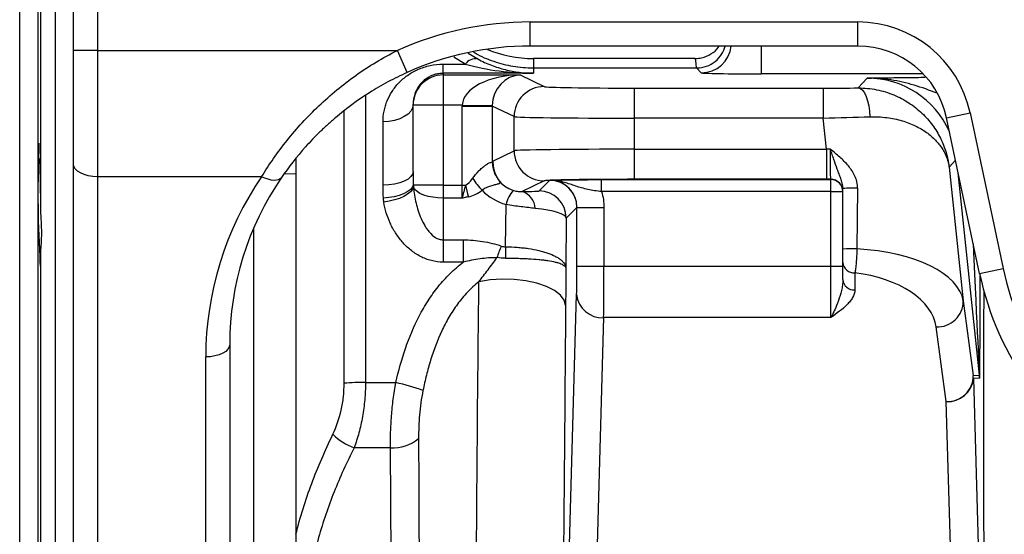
# Model space of a CAD drawing. Header units: millimetres. Extents: x 1836 to 4073, y 1425 to 4760.
# Tile 10 of 17: x 3152 to 3479, y 1887 to 2058. Entities that reach past the tile are written whole.
import ezdxf

# ---------------------------------------------------------------- set-up
doc = ezdxf.new("R2010")
doc.units = ezdxf.units.MM
doc.header["$LTSCALE"] = 2

msp = doc.modelspace()

# ---------------------------------------------------------------- linework, layer by layer
at = {"color": 7, "linetype": 'Continuous', "lineweight": 25}
for p, q in [((3169.6, 2048.1), (3169.6, 2157.44)), ((3177.6, 2157.44), (3177.6, 2048.1)), ((3163.6, 1767.44), (3163.6, 2083.44)), ((3158.74, 1994.94), (3158.74, 2073.75)), ((3321.6, 2057.58), (3430.6, 2057.58)), ((3321.6, 2049.58), (3321.6, 2057.58)), ((3430.6, 2049.58), (3430.6, 2057.58)), ((3177.6, 2048.1), (3169.6, 2048.1)), ((3169.6, 2010.34), (3169.6, 2048.1)), ((3177.6, 2048.1), (3277.36, 2048.1)), ((3177.6, 2048.1), (3177.6, 2006.14)), ((3280.64, 2040.8), (3277.36, 2048.1)), ((3430.6, 2049.58), (3321.6, 2049.58)), ((3300.96, 2047.16), (3304.09, 2045.29)), ((3376.39, 2045.44), (3322.6, 2045.44)), ((3292.6, 2043.56), (3299.93, 2043.56)), ((3292.6, 2040.51), (3292.6, 2043.56)), ((3322.6, 2042.29), (3322.6, 2040.51)), ((3322.6, 2042.29), (3376.87, 2042.29)), ((3378.49, 2040.67), (3376.87, 2042.29)), ((3292.6, 2040.51), (3292.6, 2039.97)), ((3322.6, 2040.51), (3292.6, 2040.51)), ((3292.6, 2039.97), (3318.25, 2039.97)), ((3292.6, 2039.97), (3292.6, 2029.97)), ((3318.25, 2039.97), (3326.2, 2036.11)), ((3430.69, 2035.65), (3433.65, 2038.93)), ((3356.18, 2035.61), (3356.18, 2025.61)), ((3356.18, 2035.61), (3419.02, 2035.61)), ((3419.02, 2035.61), (3419.02, 2025.61)), ((3282.6, 2029.97), (3282.6, 2030.21)), ((3292.6, 2029.97), (3282.6, 2029.97)), ((3282.6, 2007.9), (3282.6, 2029.97)), ((3298.96, 2029.97), (3292.6, 2029.97)), ((3292.6, 2029.97), (3292.6, 2003.37)), ((3298.95, 2003.37), (3298.95, 2029.64)), ((3298.95, 2029.64), (3308.95, 2029.64)), ((3298.96, 2029.97), (3308.95, 2029.81)), ((3316.21, 2026.12), (3308.95, 2029.64)), ((3308.95, 2029.64), (3308.95, 2010.97)), ((3316.21, 2014.76), (3316.21, 2026.12)), ((3419.02, 2025.61), (3356.18, 2025.61)), ((3356.18, 2025.61), (3356.18, 2015.26)), ((3420.1, 2015.26), (3419.02, 2025.61)), ((3460.08, 2025.7), (3467.91, 2027.37)), ((3471.09, 1973.94), (3460.08, 2025.7)), ((3467.91, 2027.37), (3478.91, 1975.6)), ((3272.6, 2003.32), (3272.6, 2024.39)), ((3309.13, 2011.32), (3316.21, 2014.76)), ((3356.18, 2015.26), (3420.1, 2015.26)), ((3356.18, 2015.26), (3356.18, 2005.27)), ((3420.1, 2015.26), (3420.1, 2005.27)), ((3157.96, 2012.03), (3158.37, 2012.03)), ((3243.6, 2012.26), (3243.6, 1887.24)), ((3169.6, 1814.24), (3169.6, 2010.34)), ((3460.95, 2009.26), (3465.62, 1964.82)), ((3232.19, 2006.14), (3177.6, 2006.14)), ((3177.6, 2006.14), (3177.6, 1810.05)), ((3324.54, 2001.38), (3328.09, 2004.93)), ((3345.32, 2005.16), (3421.6, 2005.16)), ((3345.32, 2001.16), (3345.32, 2005.16)), ((3420.1, 2005.27), (3356.18, 2005.27)), ((3421.6, 2005.16), (3421.6, 2005.27)), ((3421.6, 2001.16), (3421.6, 2005.16)), ((3292.6, 2003.37), (3282.66, 2003.37)), ((3292.6, 2003.37), (3298.95, 2003.37)), ((3292.6, 2003.37), (3292.6, 1999.01)), ((3298.95, 2003.37), (3300.03, 2003.37)), ((3326.2, 2004.76), (3318.85, 2001.2)), ((3425.6, 1982.05), (3425.6, 2002.23)), ((3430.49, 2002.32), (3430.26, 1982.11)), ((3292.6, 1999.01), (3292.6, 1985.14)), ((3298.88, 1999.01), (3292.6, 1999.01)), ((3421.6, 2001.16), (3345.32, 2001.16)), ((3421.6, 2001.16), (3425.6, 2001.16)), ((3421.6, 1976.39), (3421.6, 2001.16)), ((3313.39, 1982.81), (3313.51, 1996.86)), ((3337.09, 1995.93), (3333.54, 1992.38)), ((3337.1, 1995.94), (3346.09, 1995.94)), ((3337.1, 1976.39), (3337.1, 1995.94)), ((3346.09, 1995.94), (3346.09, 1976.39)), ((3333.54, 1992.38), (3333.4, 1975.71)), ((3292.6, 1985.14), (3299.3, 1985.14)), ((3292.6, 1985.14), (3292.6, 1977.71)), ((3299.3, 1985.14), (3299.3, 1977.71)), ((3158.74, 1869.71), (3158.74, 1981.16)), ((3299.3, 1977.71), (3292.6, 1977.71)), ((3337.1, 1976.39), (3346.09, 1976.39)), ((3346.09, 1976.39), (3421.6, 1976.39)), ((3421.6, 1976.39), (3425.6, 1976.39)), ((3421.6, 1959.26), (3421.6, 1976.39)), ((3425.6, 1971.91), (3425.6, 1977.59)), ((3471.09, 1973.94), (3478.91, 1975.6)), ((3429.6, 1974.16), (3429.6, 1968.49)), ((3334.19, 1869.81), (3337, 1966.97)), ((3465.62, 1964.82), (3468.96, 1939.98)), ((3346, 1959.26), (3343.18, 1862.1)), ((3421.6, 1959.26), (3346, 1959.26)), ((3460.01, 1931.33), (3456.67, 1956.17)), ((3221.6, 1950.39), (3221.6, 1814.24)), ((3213.6, 1810.05), (3213.6, 1946.2)), ((3468.96, 1939.98), (3471.04, 1940.09)), ((3266.74, 1937.69), (3276.84, 1937.69)), ((3471.09, 1939.15), (3469.01, 1939.04)), ((3469.01, 1939.04), (3471.01, 1869.81)), ((3462.01, 1862.1), (3460.01, 1931.33)), ((3275.04, 1915.98), (3262.95, 1915.98)), ((3275.48, 1860.03), (3275.04, 1915.98))]:
    msp.add_line(p, q, dxfattribs=at)
at = {"color": 8, "linetype": 'Continuous', "lineweight": 25}
for p, q in [((3151.7, 1696.44), (3151.7, 2153.21)), ((3157.7, 2148.54), (3157.7, 1702.33)), ((3398.49, 2040.33), (3398.49, 2049.58)), ((3299.93, 2043.56), (3296.17, 2045.93)), ((3322.6, 2045.44), (3322.6, 2042.29)), ((3452.33, 2040.33), (3398.49, 2040.33)), ((3266.74, 2033.22), (3266.74, 1937.69)), ((3259.67, 1937.47), (3259.67, 2028.12)), ((3463.08, 2011.62), (3460.95, 2009.26)), ((3243.6, 2007.01), (3239.74, 2007.06)), ((3471.04, 1940.09), (3463.97, 2007.44)), ((3229.46, 1988.82), (3229.46, 1775.19))]:
    msp.add_line(p, q, dxfattribs=at)
at = {"color": 7, "linetype": 'Continuous', "lineweight": 25, "flags": 128}
for points in [[(3430.69, 2035.65), (3431.42, 2035.44), (3432.12, 2034.88), (3432.77, 2033.99), (3433.34, 2032.81), (3433.82, 2031.37), (3434.19, 2029.72), (3434.43, 2027.93), (3434.54, 2026.06)], [(3282.6, 2030.21), (3282.41, 2029.08), (3281.84, 2027.98), (3280.91, 2026.98), (3279.67, 2026.1), (3278.15, 2025.37), (3276.43, 2024.83), (3274.55, 2024.5), (3272.6, 2024.39)], [(3177.6, 2006.14), (3176.04, 2006.22), (3174.54, 2006.46), (3173.15, 2006.85), (3171.94, 2007.37), (3170.95, 2008.01), (3170.21, 2008.73), (3169.75, 2009.52), (3169.6, 2010.34)], [(3238.81, 2005.85), (3238.41, 2005.42), (3237.85, 2005.12), (3237.15, 2004.95), (3236.32, 2004.92), (3235.38, 2005.03), (3234.36, 2005.27), (3233.29, 2005.65), (3232.19, 2006.14)], [(3282.6, 2007.9), (3282.41, 2007.01), (3281.84, 2006.15), (3280.91, 2005.35), (3279.67, 2004.66), (3278.15, 2004.09), (3276.43, 2003.67), (3274.55, 2003.41), (3272.6, 2003.32)], [(3282.66, 2003.37), (3282.31, 2002.57), (3281.64, 2001.81), (3280.66, 2001.09), (3279.42, 2000.45), (3277.95, 1999.91), (3276.31, 1999.49), (3274.55, 1999.19), (3272.73, 1999.04)], [(3282.73, 2002.66), (3282.38, 2001.85), (3281.71, 2001.05), (3280.74, 2000.28), (3279.51, 1999.56), (3278.06, 1998.93), (3276.43, 1998.4), (3274.68, 1997.98), (3272.87, 1997.7)], [(3292.6, 1999.01), (3290.85, 1999.08), (3289.15, 1999.28), (3287.56, 1999.6), (3286.13, 2000.04), (3284.89, 2000.59), (3283.9, 2001.22), (3283.17, 2001.92), (3282.73, 2002.66)], [(3313.39, 1982.81), (3313.39, 1982.37), (3313.39, 1981.91), (3313.39, 1981.45), (3313.38, 1980.98), (3313.38, 1980.51), (3313.38, 1980.03), (3313.38, 1979.55), (3313.37, 1979.06)], [(3333.34, 1963.36), (3332.87, 1965.1), (3331.61, 1966.77), (3329.62, 1968.3), (3326.96, 1969.63), (3323.76, 1970.71), (3320.13, 1971.49), (3316.23, 1971.95), (3312.21, 1972.05), (3308.24, 1971.81), (3304.48, 1971.22)], [(3221.6, 1950.39), (3221.45, 1949.57), (3220.99, 1948.79), (3220.25, 1948.06), (3219.26, 1947.43), (3218.04, 1946.9), (3216.66, 1946.52), (3215.16, 1946.28), (3213.6, 1946.2)]]:
    msp.add_lwpolyline(points, dxfattribs=at)
at = {"color": 7, "linetype": 'Continuous', "lineweight": 25}
for centre, radius, start, end in [((3430.6, 2019.44), 38.14, 12, 90), ((3322.6, 2085.44), 40, 247.3113, 270), ((3430.6, 2019.44), 30.14, 12, 90), ((3303.38, 2041.12), 4.23, 80.2754, 144.693), ((3292.6, 2029.97), 10, 89.9956, 179.9956), ((3326.21, 2026.11), 10, 90.0563, 179.9721), ((3545.23, 2000.97), 387.45, 177.5843, 183.1717), ((3326.21, 2014.76), 10, 180.0279, 269.9437), ((3317.92, 2010.99), 8.97, 180.1779, 209.2116), ((3328.22, 2022.84), 31.05, 213.8052, 223.0591), ((3328.09, 1995.92), 9, 0.0204, 89.9796), ((3328.55, 2002.03), 2.91, 81.8921, 89.3787), ((3421.6, 2001.27), 4, 0.0044, 90.0044), ((3421.6, 2001.16), 4, 0.0044, 90.0044), ((3376.92, 2020.34), 78.74, 192.4442, 195.387), ((3429.08, 1948.21), 54.13, 88.5079, 93.6896), ((3322.81, 1994.93), 9.5, 135.6665, 168.3203), ((3317.1, 1995.32), 6.13, 2.5731, 73.4119), ((3324.54, 1992.38), 9, 0.0204, 89.9796), ((3366.86, 1959.99), 59.57, 157.2136, 161.1787), ((3428.96, 1912.51), 69.62, 88.9345, 92.7705), ((3429.33, 1977.9), 3.75, 184.7551, 274.0724), ((3568.76, 1994.7), 91.86, 192, 216), ((3568.76, 1994.7), 99.86, 192, 216), ((3429.33, 1972.22), 3.75, 184.7551, 274.0724), ((3345.49, 1967.76), 8.52, 185.3518, 273.467), ((3456.98, 1964.8), 8.64, 267.9695, 0.087), ((3460.31, 1939.97), 8.64, 267.9695, 0.087), ((3460, 1939.04), 9, 0.0009, 5.9991), ((3462.09, 1939.15), 9, 0.0009, 5.9991), ((3266.31, 1833.52), 104.17, 89.7636, 93.6553), ((3260.93, 1866.52), 72.92, 69.9966, 77.3994), ((3460.52, 1939.83), 8.52, 266.533, 354.6482), ((3270.33, 1935.42), 20.79, 225.9578, 249.2032), ((3276.03, 1928.63), 12.69, 265.531, 311.342)]:
    msp.add_arc(centre, radius, start, end, dxfattribs=at)
at = {"color": 8, "linetype": 'Continuous', "lineweight": 25}
msp.add_arc((3378.49, 2050.67), 10, 270.0207, 353.7233, dxfattribs=at)
at = {"color": 7, "linetype": 'Continuous', "lineweight": 25}
for centre, major_axis, ratio, start_param, end_param in [((3321.6, 1949.56), (0, 108.02), 0.999848, 0, 0.422016), ((3321.6, 1949.56), (0, 100.02), 0.999823, 0, 0.422016), ((3376.39, 1925.44), (0, 120), 0.01891, 6.053727, 6.283185), ((3318.25, 2029.97), (19.29, 0.24), 0.518184, 1.564388, 3.117731), ((3318.25, 2029.97), (2.18, 9.8), 0.922461, 0.236854, 1.790197), ((3398.49, 2040.68), (20, 0), 0.017455, 3.159046, 4.712389), ((3356.18, 2036.13), (30, 0), 0.017455, 3.177577, 4.712389), ((3418.96, 2036.13), (30.17, 0), 0.017359, 4.714214, 5.111773), ((3318.97, 2029.63), (18.01, -8.73), 0.999201, 3.575918, 3.592744), ((3318.97, 2029.63), (9.02, -4.37), 0.997606, 3.575918, 3.592744), ((3356.18, 2026.13), (40, 0), 0.013091, 3.177577, 4.712389), ((3418.96, 2026.13), (40.11, 1.04), 0.013082, 4.71342, 5.110979), ((3356.18, 2014.74), (40, 0), 0.013091, 1.570796, 3.105608), ((3420.16, 2014.74), (40.11, 1.04), 0.013082, 1.537932, 1.571828), ((3319.14, 2011.34), (5.76, 8.52), 0.962869, 2.149046, 3.436631), ((3321.6, 1946.2), (108, 0), 0.989512, 2.546096, 3.141593), ((3321.6, 1950.39), (100, 0), 0.988685, 2.546096, 3.141593), ((3298.95, 2042.35), (0, 39.21), 0.255048, 3.24985, 3.494935), ((3356.18, 2004.74), (30, 0), 0.017455, 2.783415, 3.105608), ((3356.18, 2004.74), (30, 0), 0.017455, 1.570796, 2.739519), ((3420.16, 2004.74), (30.17, 0), 0.017359, 1.523071, 1.572621), ((3298.23, 2003.37), (0, 10), 0.072, 4.261145, 4.712389), ((3298.95, 2038.42), (0, 39.21), 0.484591, 3.24985, 3.494935), ((3319.14, 2015.26), (10.6, 16.1), 0.98037, 2.934778, 3.432212), ((3313.55, 2001.39), (11, 0), 0.019561, 5.215878, 6.263624), ((3313.55, 1992.39), (20, -0.07), 0.185469, 0.018493, 1.066239), ((3425.54, 1963.55), (40.17, 0.04), 0.46527, 0.065899, 1.452644), ((3336.9, 1976.39), (0, 11), 0.017455, 3.683575, 4.712389), ((3345.9, 1976.39), (0, 20), 0.0096, 3.683575, 4.712389), ((3425.54, 1955.84), (31.21, -1.82), 0.595165, 0.114936, 1.475097)]:
    msp.add_ellipse(centre, major_axis=major_axis, ratio=ratio, start_param=start_param, end_param=end_param, dxfattribs=at)
at = {"color": 8, "linetype": 'Continuous', "lineweight": 25}
for centre, major_axis, ratio, start_param, end_param in [((3433.64, 2008.92), (20.08, 22.3), 0.999541, 5.863883, 7.016086), ((3462.09, 2120.94), (-8.96, 180.86), 0.000968, 3.14155, 3.851395), ((3471.09, 2120.94), (-0.01, 181.8), 0.001824, 3.141688, 3.761947)]:
    msp.add_ellipse(centre, major_axis=major_axis, ratio=ratio, start_param=start_param, end_param=end_param, dxfattribs=at)
at = {"color": 7, "linetype": 'Continuous', "lineweight": 25}
for points, knots in [([(3232.19, 2006.14), (3234.7, 2010.21), (3237.52, 2014.26), (3242.28, 2020.2), (3243.95, 2022.15), (3247.48, 2026), (3249.34, 2027.9), (3255.09, 2033.36), (3259.19, 2036.74), (3265.73, 2041.37), (3267.98, 2042.84), (3272.59, 2045.6), (3274.95, 2046.9), (3277.36, 2048.1)], [0, 0, 0, 0, 0.25, 0.25, 0.375, 0.375, 0.5, 0.5, 0.75, 0.75, 0.875, 0.875, 1, 1, 1, 1]), ([(3302.73, 2047.61), (3302.89, 2047.51), (3304.92, 2046.13), (3309.33, 2044.44), (3315.84, 2042.61), (3320.32, 2042.4), (3322.6, 2042.29)], [0, 0, 0, 0, 0.027525, 0.35471, 0.672736, 1, 1, 1, 1]), ([(3376.39, 2045.44), (3376.44, 2045.44), (3377.18, 2045.44), (3379.04, 2045.66), (3381.73, 2046.83), (3383.75, 2048.33), (3384.35, 2049.45), (3384.42, 2049.58)], [0, 0, 0, 0, 0.015524, 0.235993, 0.594335, 0.952623, 1, 1, 1, 1]), ([(3376.91, 2042.29), (3378.03, 2042.41), (3380.27, 2042.63), (3383.23, 2044.36), (3385.46, 2046.72), (3386.13, 2048.68), (3386.43, 2049.58)], [0, 0, 0, 0, 0.259693, 0.519361, 0.779708, 1, 1, 1, 1]), ([(3304.09, 2045.29), (3305.61, 2044.48), (3307.13, 2043.79), (3310.18, 2042.61), (3311.72, 2042.13), (3314.8, 2041.35), (3316.36, 2041.05), (3318.7, 2040.75), (3319.48, 2040.67), (3320.65, 2040.58), (3321.04, 2040.56), (3321.82, 2040.53), (3322.21, 2040.52), (3322.6, 2040.51)], [0, 0, 0, 0, 0.25, 0.25, 0.5, 0.5, 0.75, 0.75, 0.875, 0.875, 0.9375, 0.9375, 1, 1, 1, 1]), ([(3272.6, 2024.39), (3272.6, 2025.59), (3272.72, 2026.77), (3273.06, 2028.51), (3273.2, 2029.08), (3273.54, 2030.21), (3273.73, 2030.78), (3274.4, 2032.42), (3274.94, 2033.47), (3275.92, 2034.97), (3276.27, 2035.46), (3277.02, 2036.42), (3277.43, 2036.89), (3278.72, 2038.24), (3279.67, 2039.07), (3281.26, 2040.19), (3281.82, 2040.54), (3282.98, 2041.21), (3283.59, 2041.52), (3284.85, 2042.07), (3285.5, 2042.32), (3286.84, 2042.76), (3287.54, 2042.95), (3289.66, 2043.4), (3291.11, 2043.56), (3292.6, 2043.56)], [0, 0, 0, 0, 0.125, 0.125, 0.1875, 0.1875, 0.25, 0.25, 0.375, 0.375, 0.4375, 0.4375, 0.5, 0.5, 0.625, 0.625, 0.6875, 0.6875, 0.75, 0.75, 0.8125, 0.8125, 0.875, 0.875, 1, 1, 1, 1]), ([(3299.93, 2043.56), (3303.66, 2042.52), (3307.42, 2041.78), (3313.09, 2041.04), (3314.99, 2040.85), (3317.84, 2040.66), (3318.79, 2040.61), (3320.7, 2040.54), (3321.65, 2040.52), (3322.6, 2040.51)], [0, 0, 0, 0, 0.5, 0.5, 0.75, 0.75, 0.875, 0.875, 1, 1, 1, 1]), ([(3280.64, 2040.8), (3278.47, 2039.83), (3276.33, 2038.78), (3272.14, 2036.52), (3270.08, 2035.32), (3264.09, 2031.53), (3260.3, 2028.75), (3255.84, 2024.96), (3254.96, 2024.19), (3253.23, 2022.61), (3252.38, 2021.81), (3249.9, 2019.39), (3248.33, 2017.75), (3243.85, 2012.74), (3241.18, 2009.31), (3238.81, 2005.85)], [0, 0, 0, 0, 0.125, 0.125, 0.25, 0.25, 0.5, 0.5, 0.5625, 0.5625, 0.625, 0.625, 0.75, 0.75, 1, 1, 1, 1]), ([(3292.6, 2040.51), (3292.09, 2040.51), (3291.6, 2040.47), (3290.64, 2040.32), (3290.18, 2040.21), (3289.33, 2039.96), (3288.95, 2039.81), (3288.23, 2039.48), (3287.89, 2039.3), (3286.95, 2038.74), (3286.42, 2038.33), (3285.48, 2037.47), (3285.07, 2037.01), (3284, 2035.59), (3283.49, 2034.59), (3282.78, 2032.47), (3282.6, 2031.36), (3282.6, 2030.21)], [0, 0, 0, 0, 0.0625, 0.0625, 0.125, 0.125, 0.1875, 0.1875, 0.25, 0.25, 0.375, 0.375, 0.5, 0.5, 0.75, 0.75, 1, 1, 1, 1]), ([(3430.69, 2035.65), (3432.81, 2035.66), (3434.85, 2035.45), (3437.82, 2034.86), (3438.79, 2034.62), (3440.7, 2034.03), (3441.64, 2033.7), (3444.33, 2032.58), (3446.01, 2031.69), (3448.34, 2030.16), (3449.09, 2029.62), (3450.54, 2028.48), (3451.23, 2027.88), (3453.19, 2026.02), (3454.34, 2024.7), (3456.39, 2021.91), (3457.29, 2020.45), (3458.43, 2018.16), (3458.78, 2017.38), (3459.4, 2015.8), (3459.68, 2015), (3460.16, 2013.39), (3460.37, 2012.57), (3460.63, 2011.34), (3460.71, 2010.92), (3460.81, 2010.3), (3460.84, 2010.09), (3460.9, 2009.68), (3460.93, 2009.47), (3460.95, 2009.26)], [0, 0, 0, 0, 0.125, 0.125, 0.1875, 0.1875, 0.25, 0.25, 0.375, 0.375, 0.4375, 0.4375, 0.5, 0.5, 0.625, 0.625, 0.75, 0.75, 0.8125, 0.8125, 0.875, 0.875, 0.9375, 0.9375, 0.96875, 0.96875, 0.984375, 0.984375, 1, 1, 1, 1]), ([(3434.54, 2026.06), (3436.51, 2026.12), (3438.38, 2026.02), (3441.07, 2025.68), (3441.94, 2025.53), (3443.64, 2025.17), (3444.47, 2024.97), (3446.85, 2024.27), (3448.32, 2023.7), (3450.35, 2022.73), (3451, 2022.38), (3452.24, 2021.65), (3452.84, 2021.27), (3454.51, 2020.08), (3455.49, 2019.23), (3457.23, 2017.44), (3457.97, 2016.5), (3458.92, 2015.02), (3459.21, 2014.52), (3459.72, 2013.5), (3459.95, 2012.98), (3460.34, 2011.94), (3460.5, 2011.41), (3460.71, 2010.61), (3460.77, 2010.34), (3460.87, 2009.8), (3460.91, 2009.53), (3460.95, 2009.26)], [0, 0, 0, 0, 0.125, 0.125, 0.1875, 0.1875, 0.25, 0.25, 0.375, 0.375, 0.4375, 0.4375, 0.5, 0.5, 0.625, 0.625, 0.75, 0.75, 0.8125, 0.8125, 0.875, 0.875, 0.9375, 0.9375, 0.96875, 0.96875, 1, 1, 1, 1]), ([(3421.6, 2005.27), (3421.59, 2005.28), (3421.57, 2005.35), (3421.56, 2005.55), (3421.55, 2005.64), (3421.54, 2005.83), (3421.54, 2005.95), (3421.53, 2006.33), (3421.52, 2006.65), (3421.51, 2007.38), (3421.5, 2007.8), (3421.49, 2008.72), (3421.49, 2009.23), (3421.48, 2010.31), (3421.47, 2010.89), (3421.47, 2012.09), (3421.47, 2012.71), (3421.46, 2014), (3421.46, 2014.64), (3421.46, 2015.3)], [0, 0, 0, 0, 0.125, 0.125, 0.1875, 0.1875, 0.25, 0.25, 0.375, 0.375, 0.5, 0.5, 0.625, 0.625, 0.75, 0.75, 0.875, 0.875, 1, 1, 1, 1]), ([(3425.6, 2002.23), (3425.6, 2002.83), (3425.51, 2003.4), (3425.25, 2004.49), (3425.08, 2005.01), (3424.72, 2006.04), (3424.53, 2006.54), (3424.14, 2007.56), (3423.94, 2008.07), (3423.35, 2009.62), (3422.97, 2010.7), (3422.41, 2012.38), (3422.22, 2012.95), (3421.94, 2013.83), (3421.84, 2014.12), (3421.65, 2014.71), (3421.56, 2015.01), (3421.46, 2015.3)], [0, 0, 0, 0, 0.125, 0.125, 0.25, 0.25, 0.375, 0.375, 0.5, 0.5, 0.75, 0.75, 0.875, 0.875, 0.9375, 0.9375, 1, 1, 1, 1]), ([(3430.49, 2002.32), (3430.5, 2003.02), (3430.42, 2003.69), (3430.19, 2004.69), (3430.1, 2005.02), (3429.88, 2005.67), (3429.75, 2005.99), (3429.05, 2007.55), (3428.29, 2008.66), (3426.54, 2010.76), (3425.57, 2011.72), (3424.06, 2013.09), (3423.54, 2013.53), (3422.51, 2014.42), (3421.98, 2014.86), (3421.46, 2015.3)], [0, 0, 0, 0, 0.125, 0.125, 0.1875, 0.1875, 0.25, 0.25, 0.5, 0.5, 0.75, 0.75, 0.875, 0.875, 1, 1, 1, 1]), ([(3158.74, 1994.94), (3158.73, 1995.97), (3158.72, 1996.98), (3158.7, 1998.96), (3158.69, 1999.94), (3158.66, 2001.85), (3158.64, 2002.76), (3158.61, 2004.5), (3158.6, 2005.32), (3158.57, 2006.87), (3158.55, 2007.58), (3158.51, 2008.87), (3158.5, 2009.45), (3158.44, 2010.97), (3158.41, 2011.67), (3158.37, 2012.03)], [0, 0, 0, 0, 0.125, 0.125, 0.25, 0.25, 0.375, 0.375, 0.5, 0.5, 0.625, 0.625, 0.75, 0.75, 1, 1, 1, 1]), ([(3243.6, 2012.06), (3243.6, 2011.21), (3243.6, 2009.43), (3243.6, 2007.84), (3243.6, 2007.01)], [0, 0, 0, 0, 0.47458, 1, 1, 1, 1]), ([(3302.41, 2005.56), (3303.05, 2006.48), (3303.75, 2007.3), (3304.83, 2008.41), (3305.2, 2008.75), (3305.91, 2009.37), (3306.25, 2009.65), (3306.92, 2010.14), (3307.23, 2010.34), (3307.79, 2010.66), (3308.04, 2010.78), (3308.46, 2010.91), (3308.63, 2010.93), (3308.8, 2010.92), (3308.84, 2010.91), (3308.91, 2010.92), (3308.94, 2010.92), (3308.95, 2010.97)], [0, 0, 0, 0, 0.25, 0.25, 0.375, 0.375, 0.5, 0.5, 0.625, 0.625, 0.75, 0.75, 0.875, 0.875, 0.9375, 0.9375, 1, 1, 1, 1]), ([(3310.09, 2006.61), (3309.73, 2007.37), (3309.48, 2008.15), (3309.24, 2009.33), (3309.19, 2009.72), (3309.14, 2010.32), (3309.13, 2010.52), (3309.12, 2010.92), (3309.12, 2011.13), (3309.13, 2011.32)], [0, 0, 0, 0, 0.5, 0.5, 0.75, 0.75, 0.875, 0.875, 1, 1, 1, 1]), ([(3310.09, 2006.61), (3310.27, 2006.22), (3310.47, 2005.86), (3310.88, 2005.18), (3311.09, 2004.88), (3311.33, 2004.48), (3311.39, 2004.36), (3311.47, 2004.15), (3311.48, 2004.06), (3311.41, 2003.91), (3311.34, 2003.85), (3311.14, 2003.75), (3311, 2003.71), (3310.54, 2003.59), (3310.15, 2003.51), (3309.31, 2003.31), (3308.86, 2003.19), (3307.93, 2002.88), (3307.43, 2002.7), (3306.47, 2002.24), (3305.99, 2001.97), (3305.53, 2001.64)], [0, 0, 0, 0, 0.125, 0.125, 0.25, 0.25, 0.3125, 0.3125, 0.375, 0.375, 0.4375, 0.4375, 0.5, 0.5, 0.625, 0.625, 0.75, 0.75, 0.875, 0.875, 1, 1, 1, 1]), ([(3328.58, 2004.95), (3328.45, 2004.94), (3328.32, 2004.94), (3328.19, 2004.94), (3328.19, 2004.94), (3328.18, 2004.93), (3328.18, 2004.93)], [0, 0, 0, 0, 0.0003980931, 0.0003980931, 0.0003980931, 0.0004144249, 0.0004144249, 0.0004144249, 0.0004144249]), ([(3328.96, 2004.92), (3328.71, 2004.93), (3328.45, 2004.94), (3328.2, 2004.93), (3328.19, 2004.93), (3328.19, 2004.93), (3328.18, 2004.93)], [0, 0, 0, 0, 0.0004460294, 0.0004460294, 0.0004460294, 0.0004611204, 0.0004611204, 0.0004611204, 0.0004611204]), ([(3337.1, 1995.94), (3337.1, 1996.53), (3337.04, 1997.11), (3336.81, 1998.27), (3336.64, 1998.83), (3336.19, 1999.91), (3335.92, 2000.43), (3335.27, 2001.41), (3334.9, 2001.86), (3334.08, 2002.69), (3333.62, 2003.07), (3332.65, 2003.72), (3332.14, 2004), (3331.06, 2004.46), (3330.49, 2004.63), (3329.35, 2004.87), (3328.77, 2004.93), (3328.18, 2004.93)], [0, 0, 0, 0, 0.125, 0.125, 0.25, 0.25, 0.375, 0.375, 0.5, 0.5, 0.625, 0.625, 0.75, 0.75, 0.875, 0.875, 1, 1, 1, 1]), ([(3328.58, 2004.95), (3329.05, 2004.96), (3329.54, 2004.97), (3330.54, 2005), (3331.06, 2005.01), (3332.17, 2005.04), (3332.75, 2005.05), (3334, 2005.07), (3334.67, 2005.08), (3336.08, 2005.1), (3336.81, 2005.11), (3338.37, 2005.13), (3339.19, 2005.13), (3340.88, 2005.15), (3341.74, 2005.15), (3343.5, 2005.16), (3344.41, 2005.16), (3345.32, 2005.16)], [0, 0, 0, 0, 0.125, 0.125, 0.25, 0.25, 0.375, 0.375, 0.5, 0.5, 0.625, 0.625, 0.75, 0.75, 0.875, 0.875, 1, 1, 1, 1]), ([(3345.32, 2001.16), (3344.53, 2001.25), (3343.74, 2001.36), (3342.22, 2001.6), (3341.48, 2001.74), (3340.03, 2002.05), (3339.34, 2002.22), (3338, 2002.6), (3337.35, 2002.8), (3336.07, 2003.22), (3335.45, 2003.44), (3334.19, 2003.86), (3333.56, 2004.06), (3332.28, 2004.42), (3331.63, 2004.57), (3330.31, 2004.81), (3329.63, 2004.89), (3328.96, 2004.92)], [0, 0, 0, 0, 0.125, 0.125, 0.25, 0.25, 0.375, 0.375, 0.5, 0.5, 0.625, 0.625, 0.75, 0.75, 0.875, 0.875, 1, 1, 1, 1]), ([(3282.73, 2002.66), (3282.89, 2000.88), (3283.17, 1999.1), (3283.8, 1996.5), (3284.03, 1995.65), (3284.59, 1993.95), (3284.9, 1993.11), (3285.61, 1991.46), (3286.01, 1990.66), (3286.69, 1989.5), (3286.93, 1989.12), (3287.44, 1988.38), (3287.72, 1988.03), (3288.6, 1987.01), (3289.25, 1986.39), (3290.42, 1985.68), (3290.82, 1985.49), (3291.69, 1985.22), (3292.14, 1985.14), (3292.6, 1985.14)], [0, 0, 0, 0, 0.25, 0.25, 0.375, 0.375, 0.5, 0.5, 0.625, 0.625, 0.6875, 0.6875, 0.75, 0.75, 0.875, 0.875, 0.9375, 0.9375, 1, 1, 1, 1]), ([(3300.03, 2003.37), (3299.83, 2002.61), (3299.63, 2001.87), (3299.35, 2000.78), (3299.26, 2000.42), (3299.07, 1999.7), (3298.97, 1999.35), (3298.88, 1999.01)], [0, 0, 0, 0, 0.5, 0.5, 0.75, 0.75, 1, 1, 1, 1]), ([(3301.01, 1999.44), (3300.66, 1999.37), (3300.31, 1999.29), (3299.96, 1999.22), (3299.67, 1999.16), (3299.38, 1999.1), (3299.09, 1999.05), (3299.03, 1999.04), (3298.98, 1999.03), (3298.92, 1999.02), (3298.91, 1999.01), (3298.89, 1999.01), (3298.88, 1999.01)], [0, 0, 0, 0, 0.000535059, 0.000535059, 0.000535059, 0.000982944, 0.000982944, 0.000982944, 0.00107028, 0.00107028, 0.00107028, 0.001089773, 0.001089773, 0.001089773, 0.001089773]), ([(3316.02, 2001.57), (3316.28, 2001.49), (3316.55, 2001.43), (3317.09, 2001.32), (3317.35, 2001.28), (3318.09, 2001.2), (3318.5, 2001.19), (3318.85, 2001.2)], [0, 0, 0, 0, 0.25, 0.25, 0.5, 0.5, 1, 1, 1, 1]), ([(3345.32, 2001.16), (3345.57, 2000.32), (3345.77, 1999.45), (3346.03, 1997.7), (3346.09, 1996.82), (3346.09, 1995.94)], [0, 0, 0, 0, 0.5, 0.5, 1, 1, 1, 1]), ([(3292.6, 1977.71), (3291.26, 1977.71), (3289.96, 1977.88), (3288.04, 1978.38), (3287.41, 1978.58), (3286.18, 1979.06), (3285.59, 1979.33), (3284.43, 1979.94), (3283.87, 1980.27), (3282.79, 1980.99), (3282.26, 1981.38), (3280.75, 1982.6), (3279.84, 1983.49), (3278.16, 1985.4), (3277.4, 1986.43), (3276.05, 1988.53), (3275.46, 1989.62), (3274.44, 1991.84), (3274.01, 1992.98), (3273.31, 1995.32), (3273.04, 1996.51), (3272.87, 1997.7)], [0, 0, 0, 0, 0.125, 0.125, 0.1875, 0.1875, 0.25, 0.25, 0.3125, 0.3125, 0.375, 0.375, 0.5, 0.5, 0.625, 0.625, 0.75, 0.75, 0.875, 0.875, 1, 1, 1, 1]), ([(3323.23, 1995.6), (3322.49, 1995.68), (3321.73, 1995.76), (3320.16, 1995.94), (3319.35, 1996.03), (3317.7, 1996.24), (3316.87, 1996.35), (3315.2, 1996.59), (3314.35, 1996.72), (3313.51, 1996.86)], [0, 0, 0, 0, 0.25, 0.25, 0.5, 0.5, 0.75, 0.75, 1, 1, 1, 1]), ([(3158.74, 1981.16), (3158.75, 1982.05), (3158.84, 1983.01), (3158.98, 1985.11), (3159.04, 1986.25), (3159.04, 1988.61), (3158.99, 1989.83), (3158.84, 1992.37), (3158.75, 1993.65), (3158.74, 1994.94)], [0, 0, 0, 0, 0.25, 0.25, 0.5, 0.5, 0.75, 0.75, 1, 1, 1, 1]), ([(3299.3, 1985.14), (3301.47, 1985.14), (3303.6, 1984.97), (3307.83, 1984.28), (3309.92, 1983.75), (3311.95, 1983.06)], [0, 0, 0, 0, 0.5, 0.5, 1, 1, 1, 1]), ([(3313.39, 1982.81), (3314.7, 1982.8), (3315.99, 1982.75), (3317.89, 1982.61), (3318.52, 1982.55), (3319.77, 1982.42), (3320.39, 1982.34), (3322.19, 1982.07), (3323.33, 1981.85), (3324.95, 1981.47), (3325.48, 1981.33), (3326.49, 1981.04), (3326.98, 1980.88), (3328.35, 1980.39), (3329.18, 1980.04), (3330.28, 1979.46), (3330.63, 1979.26), (3331.25, 1978.86), (3331.81, 1978.44), (3332.26, 1978.01), (3332.66, 1977.56), (3332.82, 1977.34), (3333.1, 1976.88), (3333.2, 1976.65), (3333.31, 1976.3), (3333.34, 1976.18), (3333.38, 1975.95), (3333.4, 1975.83), (3333.4, 1975.71)], [0, 0, 0, 0, 0.125, 0.125, 0.1875, 0.1875, 0.25, 0.25, 0.375, 0.375, 0.4375, 0.4375, 0.5, 0.5, 0.625, 0.625, 0.6875, 0.6875, 0.75, 0.8125, 0.8125, 0.875, 0.875, 0.9375, 0.9375, 0.96875, 0.96875, 1, 1, 1, 1]), ([(3425.6, 1977.59), (3425.6, 1977.82), (3425.6, 1978.1), (3425.6, 1978.73), (3425.6, 1979.1), (3425.6, 1979.87), (3425.6, 1980.29), (3425.6, 1981.15), (3425.6, 1981.59), (3425.6, 1982.05)], [0, 0, 0, 0, 0.25, 0.25, 0.5, 0.5, 0.75, 0.75, 1, 1, 1, 1]), ([(3430.26, 1982.11), (3430.23, 1981.31), (3430.19, 1980.53), (3430.13, 1979.37), (3430.11, 1978.99), (3430.06, 1978.25), (3430.03, 1977.89), (3429.98, 1977.2), (3429.95, 1976.87), (3429.88, 1976.23), (3429.85, 1975.92), (3429.75, 1975.06), (3429.68, 1974.57), (3429.6, 1974.16)], [0, 0, 0, 0, 0.25, 0.25, 0.375, 0.375, 0.5, 0.5, 0.625, 0.625, 0.75, 0.75, 1, 1, 1, 1]), ([(3158.37, 1979.53), (3158.41, 1978.49), (3158.47, 1976.63), (3158.53, 1976.53), (3158.56, 1976.48)], [0, 0, 0, 0, 0.556061, 1, 1, 1, 1]), ([(3158.58, 1976.36), (3158.6, 1976.43), (3158.61, 1976.59), (3158.64, 1977.07), (3158.66, 1977.4), (3158.7, 1978.63), (3158.72, 1979.75), (3158.74, 1981.16)], [0, 0, 0, 0, 0.25, 0.25, 0.5, 0.5, 1, 1, 1, 1]), ([(3310.48, 1979.21), (3308.59, 1979.2), (3306.72, 1979.07), (3302.99, 1978.57), (3301.14, 1978.2), (3299.3, 1977.71)], [0, 0, 0, 0, 0.5, 0.5, 1, 1, 1, 1]), ([(3304.48, 1971.22), (3305.48, 1972.55), (3306.51, 1973.86), (3308.55, 1976.49), (3309.56, 1977.82), (3310.48, 1979.21)], [0, 0, 0, 0, 0.5, 0.5, 1, 1, 1, 1]), ([(3313.37, 1979.06), (3314.68, 1979.06), (3315.97, 1979.04), (3317.87, 1978.99), (3318.5, 1978.97), (3319.75, 1978.92), (3320.37, 1978.89), (3322.17, 1978.79), (3323.31, 1978.71), (3324.94, 1978.55), (3325.46, 1978.5), (3326.48, 1978.38), (3326.96, 1978.31), (3328.34, 1978.1), (3329.17, 1977.94), (3330.28, 1977.67), (3330.62, 1977.57), (3331.24, 1977.38), (3331.81, 1977.17), (3332.26, 1976.95), (3332.65, 1976.72), (3332.82, 1976.6), (3333.09, 1976.36), (3333.2, 1976.23), (3333.31, 1976.04), (3333.34, 1975.98), (3333.38, 1975.84), (3333.4, 1975.78), (3333.4, 1975.71)], [0, 0, 0, 0, 0.125, 0.125, 0.1875, 0.1875, 0.25, 0.25, 0.375, 0.375, 0.4375, 0.4375, 0.5, 0.5, 0.625, 0.625, 0.6875, 0.6875, 0.75, 0.8125, 0.8125, 0.875, 0.875, 0.9375, 0.9375, 0.96875, 0.96875, 1, 1, 1, 1]), ([(3276.84, 1937.69), (3277.72, 1941.55), (3278.78, 1945.34), (3281.33, 1952.72), (3282.83, 1956.31), (3285.53, 1961.5), (3286.51, 1963.21), (3288.62, 1966.48), (3289.75, 1968.06), (3292.17, 1971.07), (3293.47, 1972.52), (3295.55, 1974.56), (3296.27, 1975.23), (3297.76, 1976.51), (3298.52, 1977.12), (3299.3, 1977.71)], [0, 0, 0, 0, 0.25, 0.25, 0.5, 0.5, 0.625, 0.625, 0.75, 0.75, 0.875, 0.875, 0.9375, 0.9375, 1, 1, 1, 1]), ([(3333.4, 1975.71), (3333.4, 1974.63), (3333.4, 1973.56), (3333.39, 1971.45), (3333.38, 1970.41), (3333.37, 1967.32), (3333.35, 1965.31), (3333.34, 1963.36)], [0, 0, 0, 0, 0.25, 0.25, 0.5, 0.5, 1, 1, 1, 1]), ([(3304.48, 1971.22), (3303.11, 1970.14), (3301.84, 1968.96), (3299.48, 1966.47), (3298.39, 1965.15), (3296.35, 1962.37), (3295.4, 1960.9), (3293.65, 1957.91), (3292.86, 1956.39), (3290.67, 1951.71), (3289.46, 1948.48), (3287.93, 1943.51), (3287.46, 1941.83), (3286.61, 1938.45), (3286.22, 1936.75), (3285.87, 1935.04)], [0, 0, 0, 0, 0.125, 0.125, 0.25, 0.25, 0.375, 0.375, 0.5, 0.5, 0.75, 0.75, 0.875, 0.875, 1, 1, 1, 1]), ([(3425.6, 1971.91), (3425.6, 1971.3), (3425.54, 1970.7), (3425.37, 1969.5), (3425.25, 1968.9), (3424.83, 1967.13), (3424.47, 1966), (3423.71, 1963.84), (3423.3, 1962.82), (3422.67, 1961.4), (3422.46, 1960.94), (3422.03, 1960.07), (3421.81, 1959.65), (3421.6, 1959.26)], [0, 0, 0, 0, 0.125, 0.125, 0.25, 0.25, 0.5, 0.5, 0.75, 0.75, 0.875, 0.875, 1, 1, 1, 1]), ([(3429.6, 1968.49), (3429.6, 1967.62), (3429.31, 1966.77), (3428.6, 1965.53), (3428.31, 1965.12), (3427.68, 1964.33), (3427.33, 1963.95), (3425.44, 1962.05), (3423.52, 1960.66), (3421.6, 1959.26)], [0, 0, 0, 0, 0.25, 0.25, 0.375, 0.375, 0.5, 0.5, 1, 1, 1, 1]), ([(3255.88, 1920.47), (3257.07, 1922.96), (3258.01, 1925.64), (3259, 1930), (3259.25, 1931.48), (3259.58, 1934.45), (3259.67, 1935.96), (3259.67, 1937.47)], [0, 0, 0, 0, 0.5, 0.5, 0.75, 0.75, 1, 1, 1, 1]), ([(3266.74, 1937.69), (3266.74, 1935.77), (3266.66, 1933.86), (3266.33, 1930.09), (3266.08, 1928.21), (3265.43, 1924.51), (3265.03, 1922.72), (3264.09, 1919.26), (3263.55, 1917.59), (3262.95, 1915.98)], [0, 0, 0, 0, 0.25, 0.25, 0.5, 0.5, 0.75, 0.75, 1, 1, 1, 1]), ([(3275.04, 1915.98), (3275.03, 1917.65), (3275.06, 1919.37), (3275.15, 1922.02), (3275.19, 1922.92), (3275.3, 1924.73), (3275.36, 1925.65), (3275.57, 1928.41), (3275.76, 1930.26), (3276.22, 1933.97), (3276.5, 1935.82), (3276.84, 1937.69)], [0, 0, 0, 0, 0.25, 0.25, 0.375, 0.375, 0.5, 0.5, 0.75, 0.75, 1, 1, 1, 1]), ([(3285.87, 1935.04), (3285.59, 1933.67), (3285.36, 1932.3), (3284.99, 1929.58), (3284.84, 1928.24), (3284.62, 1925.56), (3284.53, 1924.23), (3284.43, 1921.62), (3284.41, 1920.35), (3284.41, 1919.1)], [0, 0, 0, 0, 0.25, 0.25, 0.5, 0.5, 0.75, 0.75, 1, 1, 1, 1]), ([(3243.6, 1887.24), (3245.02, 1892.94), (3246.8, 1898.56), (3250.93, 1909.63), (3253.29, 1915.08), (3255.88, 1920.47)], [0, 0, 0, 0, 0.5, 0.5, 1, 1, 1, 1]), ([(3284.41, 1919.1), (3284.44, 1913.2), (3284.47, 1907.29), (3284.49, 1901.39), (3284.55, 1888.57), (3284.61, 1875.74), (3284.66, 1862.92)], [0, 0, 0, 0, 0.01, 0.01, 0.01, 0.03170597, 0.03170597, 0.03170597, 0.03170597]), ([(3262.95, 1915.98), (3260.52, 1911.15), (3258.29, 1906.26), (3254.33, 1896.32), (3252.59, 1891.28), (3250.45, 1883.58), (3249.81, 1881), (3248.71, 1875.82), (3248.25, 1873.22), (3247.13, 1865.4), (3246.74, 1860.14), (3246.74, 1854.85)], [0, 0, 0, 0, 0.25, 0.25, 0.5, 0.5, 0.625, 0.625, 0.75, 0.75, 1, 1, 1, 1]), ([(3243.6, 1887.24), (3243.6, 1885.16), (3243.6, 1883.14), (3243.6, 1879.15), (3243.6, 1877.18), (3243.6, 1871.31), (3243.6, 1867.47), (3243.6, 1859.86), (3243.6, 1856.09), (3243.6, 1848.61), (3243.6, 1844.91), (3243.6, 1841.26)], [0, 0, 0, 0, 0.125, 0.125, 0.25, 0.25, 0.5, 0.5, 0.75, 0.75, 1, 1, 1, 1])]:
    msp.add_open_spline(points, degree=3, knots=knots, dxfattribs=at)
for points in [[(3376.87, 2042.29), (3376.88, 2042.29), (3376.89, 2042.29), (3376.91, 2042.29)], [(3308.95, 2010.97), (3309.01, 2011.1), (3309.07, 2011.21), (3309.13, 2011.32)], [(3282.6, 2007.9), (3282.6, 2006.39), (3282.62, 2004.88), (3282.66, 2003.37)], [(3328.09, 2004.93), (3328.12, 2004.93), (3328.15, 2004.93), (3328.18, 2004.93)], [(3272.73, 1999.04), (3272.64, 2000.47), (3272.6, 2001.9), (3272.6, 2003.32)], [(3282.66, 2003.37), (3282.68, 2003.13), (3282.7, 2002.9), (3282.73, 2002.66)], [(3272.87, 1997.7), (3272.8, 1998.14), (3272.75, 1998.59), (3272.73, 1999.04)], [(3337.1, 1995.94), (3337.09, 1995.93), (3337.09, 1995.93), (3337.09, 1995.93)], [(3311.95, 1983.06), (3312.41, 1982.9), (3312.89, 1982.81), (3313.39, 1982.81)], [(3313.37, 1979.06), (3312.4, 1979.06), (3311.44, 1979.11), (3310.48, 1979.21)], [(3303.63, 1871.46), (3303.83, 1904.68), (3304.12, 1937.93), (3304.48, 1971.22)], [(3333.34, 1963.36), (3333.06, 1930.07), (3332.78, 1896.81), (3332.49, 1863.56)]]:
    msp.add_open_spline(points, degree=3, dxfattribs=at)
at = {"color": 8, "linetype": 'Continuous', "lineweight": 25}
for points, knots in [([(3433.65, 2038.93), (3433.66, 2038.93), (3435.59, 2038.96), (3439.43, 2039.03), (3445.35, 2039.11), (3449.87, 2039.17), (3452.5, 2039.19), (3452.96, 2039.19)], [0, 0, 0, 0, 0.001675, 0.326421, 0.650758, 0.937788, 1, 1, 1, 1]), ([(3456.97, 2033.91), (3454.43, 2034.86), (3449.35, 2036.73), (3441.61, 2038.49), (3436.31, 2038.95), (3433.66, 2038.93), (3433.65, 2038.93)], [0, 0, 0, 0, 0.334262, 0.666365, 0.998025, 1, 1, 1, 1]), ([(3472.9, 1844.59), (3472.84, 1850.04), (3472.74, 1858.82), (3472.64, 1871.92), (3472.57, 1883.14), (3472.51, 1894.78), (3472.48, 1906.64), (3472.46, 1918.52), (3472.46, 1930.45), (3472.47, 1942.45), (3472.51, 1955.14), (3472.55, 1963.59), (3472.57, 1968.14)], [0, 0, 0, 0, 0.14984, 0.241065, 0.33229, 0.426166, 0.520041, 0.611262, 0.702483, 0.796354, 0.890225, 1, 1, 1, 1])]:
    msp.add_open_spline(points, degree=3, knots=knots, dxfattribs=at)

doc.saveas('drawing.dxf')
